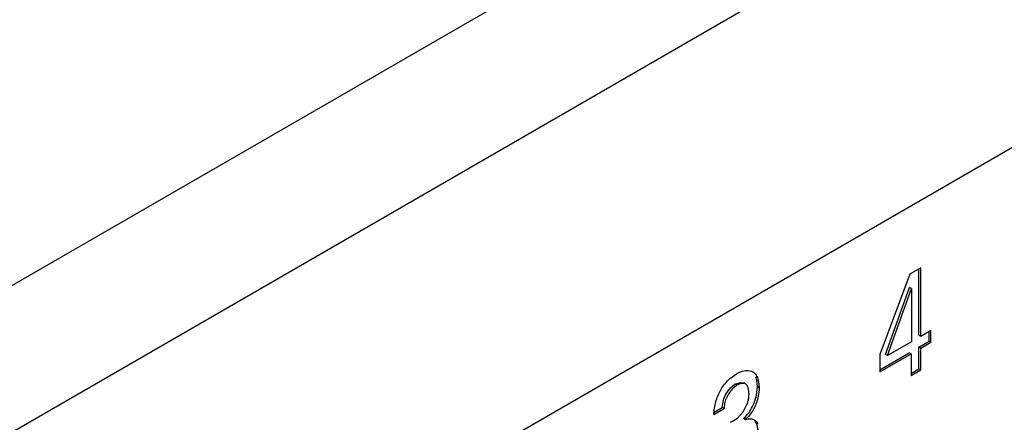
# Model space of a CAD drawing. Header units: inches. Extents: x 0 to 34, y 0 to 22.
# Tile 38 of 179: x 3.895 to 4.183, y 15.98 to 16.098. Entities that reach past the tile are written whole.
import ezdxf

# ---------------------------------------------------------------- set-up
doc = ezdxf.new("R2010")
doc.units = ezdxf.units.IN
doc.header["$LTSCALE"] = 1.87
doc.header["$MEASUREMENT"] = 0
doc.layers.get('0').update_dxf_attribs({"linetype": 'CONTINUOUS'})
doc.layers.add('ARTWORK', color=7, linetype='CONTINUOUS')

msp = doc.modelspace()

# ---------------------------------------------------------------- linework, layer by layer
at = {"color": 3, "linetype": 'CONTINUOUS'}
for p, q in [((3.7067154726, 15.9130274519), (5.2077119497, 16.7796840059)), ((3.6002155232, 15.8086720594), (5.2180616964, 16.7427961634)), ((3.6373386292, 15.7443729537), (5.2551848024, 16.6784970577))]:
    msp.add_line(p, q, dxfattribs=at)
at = {"layer": 'ARTWORK', "color": 3, "linetype": 'CONTINUOUS'}
for p, q in [((4.1555160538, 16.0237167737), (4.1466794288, 16.0002261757)), ((4.1586958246, 16.0255527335), (4.1555160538, 16.0237167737)), ((4.1586958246, 16.0055492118), (4.1586958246, 16.0255527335)), ((4.1489200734, 15.9999048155), (4.1559550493, 16.0195026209)), ((4.1559550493, 16.0195026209), (4.1559550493, 16.0039667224)), ((4.1616700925, 16.0072665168), (4.1586958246, 16.0055492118)), ((4.1616700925, 16.0038152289), (4.1616700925, 16.0072665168)), ((4.1559550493, 16.0039667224), (4.1489200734, 15.9999048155)), ((4.1586958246, 16.0020979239), (4.1616700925, 16.0038152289)), ((4.1586958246, 15.9957149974), (4.1586958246, 16.0020979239)), ((4.1466794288, 15.9951598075), (4.1558688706, 16.0004656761)), ((4.1466794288, 16.0002261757), (4.1466794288, 15.9951598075)), ((4.1558688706, 16.0004656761), (4.1558688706, 15.9940827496)), ((4.1075288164, 15.9955198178), (4.1081389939, 15.9955324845)), ((4.1081389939, 15.9955324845), (4.1090428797, 15.9953682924)), ((4.1090428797, 15.9953682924), (4.109548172, 15.9951422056)), ((4.1558688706, 15.9940827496), (4.1586958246, 15.9957149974)), ((4.1029738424, 15.9933191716), (4.1047509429, 15.9945765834)), ((4.1112350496, 15.9923138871), (4.1114087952, 15.9904593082)), ((4.104841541, 15.9912235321), (4.1035394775, 15.9901399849)), ((4.0981549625, 15.9827242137), (4.1011292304, 15.9844415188)), ((4.105021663, 15.981625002), (4.1067217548, 15.9834359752)), ((4.1067217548, 15.9834359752), (4.1079509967, 15.9859739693)), ((4.103395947, 15.9806006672), (4.105021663, 15.981625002)), ((4.1092159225, 15.981419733), (4.109985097, 15.98115365)), ((4.109985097, 15.98115365), (4.1105797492, 15.9806546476)), ((4.1107604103, 15.9804232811), (4.1110173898, 15.9799970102))]:
    msp.add_line(p, q, dxfattribs=at)
at = {"layer": 'ARTWORK', "color": 7, "linetype": 'CONTINUOUS'}
for p, q in [((4.1581654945, 16.0058554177), (4.1581654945, 16.0252465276)), ((4.1483897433, 16.0002110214), (4.1554247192, 16.0198088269)), ((4.1559550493, 16.0195026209), (4.1554247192, 16.0198088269)), ((4.1611397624, 16.0041214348), (4.1611397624, 16.0069603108)), ((4.1586958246, 16.0055492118), (4.1581654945, 16.0058554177)), ((4.1581654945, 16.0024041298), (4.1611397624, 16.0041214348)), ((4.1616700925, 16.0038152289), (4.1611397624, 16.0041214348)), ((4.1466794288, 15.9957722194), (4.1553385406, 16.000771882)), ((4.1558688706, 16.0004656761), (4.1553385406, 16.000771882)), ((4.1586958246, 16.0020979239), (4.1581654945, 16.0024041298)), ((4.1581654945, 15.9960212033), (4.1581654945, 16.0024041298)), ((4.1489200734, 15.9999048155), (4.1483897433, 16.0002110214)), ((4.1558688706, 15.9946951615), (4.1581654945, 15.9960212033)), ((4.1586958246, 15.9957149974), (4.1581654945, 15.9960212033)), ((4.1043112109, 15.9915297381), (4.105905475, 15.9920930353)), ((4.105905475, 15.9920930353), (4.1068862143, 15.9919234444)), ((4.1030454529, 15.9904851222), (4.1043112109, 15.9915297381)), ((4.104841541, 15.9912235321), (4.1043112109, 15.9915297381)), ((4.1074165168, 15.9916172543), (4.1068861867, 15.9919234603)), ((4.1106143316, 15.9883651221), (4.1108784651, 15.9907655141)), ((4.1114087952, 15.9904593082), (4.1108784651, 15.9907655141)), ((4.1005989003, 15.9847477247), (4.1009183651, 15.9867944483)), ((4.0982614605, 15.9833981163), (4.1005989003, 15.9847477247)), ((4.1011292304, 15.9844415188), (4.1005989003, 15.9847477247)), ((4.1073444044, 15.9811776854), (4.1068140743, 15.9814838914))]:
    msp.add_line(p, q, dxfattribs=at)
at = {"layer": 'ARTWORK', "color": 3, "linetype": 'CONTINUOUS'}
for centre, radius, start, end in [((4.1112291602, 15.9835809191), 0.0127665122, 130.2886330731, 135.6886010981), ((4.1041084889, 15.9908808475), 0.0072692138, 11.3696574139, 14.3584527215), ((4.098552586, 15.9902446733), 0.010791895, 294.2521250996, 296.6664730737), ((4.1083408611, 15.9787202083), 0.00295883, 35.1409558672, 40.8276017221)]:
    msp.add_arc(centre, radius, start, end, dxfattribs=at)
at = {"layer": 'ARTWORK', "color": 7, "linetype": 'CONTINUOUS'}
msp.add_arc((4.0990199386, 15.9901064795), 0.0116231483, 312.1110803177, 328.1438346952, dxfattribs=at)
at = {"layer": 'ARTWORK', "color": 3, "linetype": 'CONTINUOUS'}
for points, knots in [([(4.1047509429, 15.9945765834), (4.1049784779, 15.9947079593), (4.1058492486, 15.9951596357), (4.1068124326, 15.9954567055), (4.1075288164, 15.9955198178)], [0, 0, 0, 0, 0.2675829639, 1, 1, 1, 1]), ([(4.109548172, 15.9951422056), (4.1097472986, 15.9950272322), (4.1101229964, 15.9947339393), (4.1105712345, 15.9941543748), (4.1109187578, 15.9934598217), (4.11108211, 15.9929506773), (4.111150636, 15.9926835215)], [0, 0, 0, 0, 0.2292817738, 0.4687157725, 0.7249796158, 1, 1, 1, 1]), ([(4.0987382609, 15.986415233), (4.0988967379, 15.9869816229), (4.0992734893, 15.9881048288), (4.1000141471, 15.9897153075), (4.1009417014, 15.9912072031), (4.1016957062, 15.9920909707), (4.1020940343, 15.9924990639)], [0, 0, 0, 0, 0.2514288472, 0.5054070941, 0.7562128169, 1, 1, 1, 1]), ([(4.1035394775, 15.9901399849), (4.103159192, 15.9897295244), (4.1026449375, 15.9890529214), (4.1020789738, 15.9880839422), (4.1017255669, 15.9873362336), (4.1014629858, 15.9865886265), (4.1012374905, 15.9856293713), (4.1011620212, 15.9849108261), (4.1011292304, 15.9844415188)], [0, 0, 0, 0, 0.2657760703, 0.4009150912, 0.5326945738, 0.6579433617, 0.7765436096, 1, 1, 1, 1]), ([(4.1074165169, 15.9916172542), (4.1072514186, 15.99171258), (4.1068485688, 15.9918254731), (4.1061994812, 15.9917781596), (4.1055141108, 15.9915726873), (4.1050651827, 15.99135266), (4.104841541, 15.9912235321)], [0, 0, 0, 0, 0.2113248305, 0.4481817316, 0.7137400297, 1, 1, 1, 1]), ([(4.1114087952, 15.9904593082), (4.1114087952, 15.9896582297), (4.111200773, 15.9879668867), (4.110438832, 15.9854704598), (4.1091767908, 15.9831004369), (4.1079880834, 15.9817580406), (4.1073444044, 15.9811776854)], [0, 0, 0, 0, 0.2312008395, 0.4879148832, 0.7498656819, 1, 1, 1, 1]), ([(4.1084337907, 15.9886590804), (4.1084337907, 15.9889680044), (4.1084040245, 15.9895685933), (4.1082462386, 15.9904146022), (4.1079547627, 15.9911381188), (4.1076108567, 15.9915050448), (4.1074165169, 15.9916172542)], [0, 0, 0, 0, 0.2856647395, 0.5546688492, 0.7924880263, 1, 1, 1, 1]), ([(4.0981549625, 15.9827242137), (4.0981691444, 15.9833197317), (4.0982934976, 15.9845655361), (4.0985625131, 15.9857871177), (4.0987382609, 15.986415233)], [0, 0, 0, 0, 0.4773413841, 1, 1, 1, 1]), ([(4.1079509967, 15.9859739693), (4.1081019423, 15.9864307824), (4.1083329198, 15.9873159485), (4.1084337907, 15.9882280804), (4.1084337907, 15.9886590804)], [0, 0, 0, 0, 0.5274670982, 1, 1, 1, 1]), ([(4.1073444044, 15.9811776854), (4.107504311, 15.9812370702), (4.1081063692, 15.9814276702), (4.1087596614, 15.9814924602), (4.1092159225, 15.981419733)], [0, 0, 0, 0, 0.2696456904, 1, 1, 1, 1])]:
    msp.add_open_spline(points, degree=3, knots=knots, dxfattribs=at)
at = {"layer": 'ARTWORK', "color": 7, "linetype": 'CONTINUOUS'}
for points, knots in [([(4.1108784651, 15.9907655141), (4.1108784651, 15.9912884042), (4.1108087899, 15.992292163), (4.1105623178, 15.9932731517), (4.1103853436, 15.9937186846)], [0, 0, 0, 0, 0.5216980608, 1, 1, 1, 1]), ([(4.1009183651, 15.9867944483), (4.1011063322, 15.9874723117), (4.1016998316, 15.9887908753), (4.1025486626, 15.989955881), (4.1030454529, 15.9904851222)], [0, 0, 0, 0, 0.4921519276, 1, 1, 1, 1]), ([(4.1088923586, 15.9839719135), (4.109313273, 15.9846512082), (4.1100068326, 15.9860809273), (4.1104555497, 15.9876019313), (4.1106143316, 15.9883651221)], [0, 0, 0, 0, 0.5062070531, 1, 1, 1, 1]), ([(4.1111694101, 15.9768476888), (4.1111694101, 15.977265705), (4.1111267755, 15.9780816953), (4.1109175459, 15.97924528), (4.1105505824, 15.980272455), (4.1101613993, 15.9808553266), (4.1099332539, 15.9810866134)], [0, 0, 0, 0, 0.2781190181, 0.5423281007, 0.7838505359, 1, 1, 1, 1])]:
    msp.add_open_spline(points, degree=3, knots=knots, dxfattribs=at)

doc.saveas('drawing.dxf')
